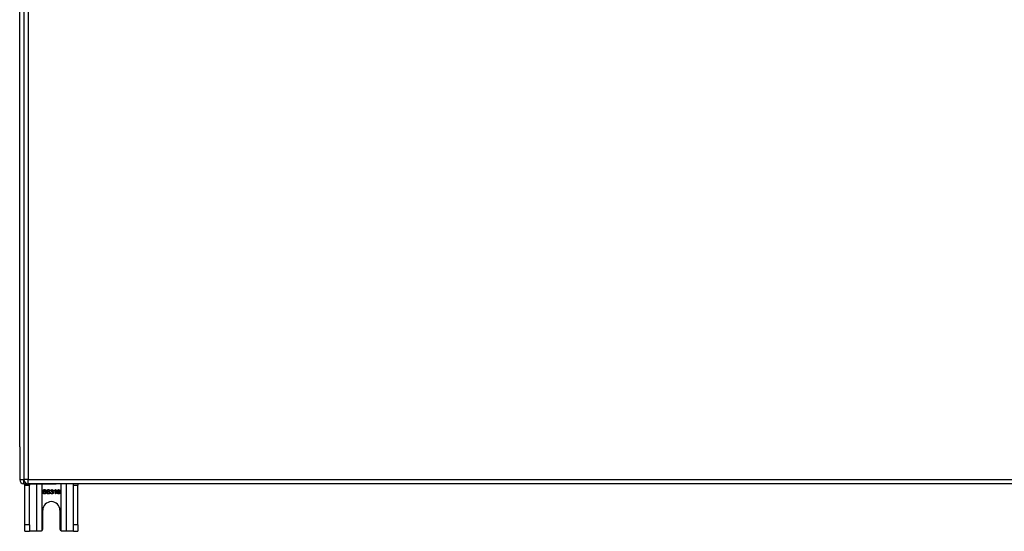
# Model space of a CAD drawing. Header units: inches. Extents: x 14 to 324, y 28 to 153.
# Tile 33 of 91: x 107 to 130, y 79 to 91. Entities that reach past the tile are written whole.
import ezdxf

# ---------------------------------------------------------------- set-up
doc = ezdxf.new("R2010")
doc.units = ezdxf.units.IN
doc.header["$MEASUREMENT"] = 0
doc.layers.add('Visible Edges(ANSI)', color=7, linetype='Continuous', lineweight=25)
doc.layers.add('Visible Tangent Edges(ANSI)', color=7, linetype='Continuous', lineweight=25)

msp = doc.modelspace()

# ---------------------------------------------------------------- linework, layer by layer
at = {"layer": 'Visible Edges(ANSI)'}
for p, q in [((107.158, 101.833), (107.158, 80.113)), ((107.06, 80.886), (107.06, 101.138)), ((107.06, 80.886), (107.06, 80.111)), ((107.159, 80.012), (107.926, 80.012)), ((107.185, 79.981), (107.185, 80.012)), ((107.185, 79.043), (107.185, 79.981)), ((166.862, 80.014), (107.257, 80.014)), ((107.29, 80.012), (107.29, 79.981)), ((107.29, 79.043), (107.29, 79.981)), ((166.961, 80.012), (107.926, 80.012)), ((108.33, 79.981), (108.33, 80.012)), ((108.33, 79.043), (108.33, 79.981)), ((108.435, 80.012), (108.435, 79.981)), ((108.435, 79.043), (108.435, 79.981)), ((107.606, 79.807), (107.619, 79.808)), ((107.683, 79.846), (107.67, 79.845)), ((107.699, 79.807), (107.712, 79.808)), ((107.776, 79.846), (107.764, 79.845)), ((107.792, 79.801), (107.805, 79.803)), ((107.806, 79.847), (107.794, 79.849)), ((107.817, 79.822), (107.818, 79.833)), ((107.879, 79.838), (107.879, 79.85)), ((107.904, 79.774), (107.904, 79.853)), ((107.916, 79.774), (107.904, 79.774)), ((107.908, 79.875), (107.916, 79.875)), ((107.916, 79.875), (107.916, 79.774)), ((108.011, 79.85), (107.999, 79.849)), ((107.607, 78.949), (107.607, 79.387)), ((108.013, 79.387), (108.013, 78.949)), ((107.185, 78.887), (107.185, 79.043)), ((107.29, 79.043), (107.29, 78.887)), ((108.33, 78.887), (108.33, 79.043)), ((108.435, 79.043), (108.435, 78.887)), ((107.185, 78.887), (107.29, 78.887)), ((107.454, 78.887), (107.29, 78.887)), ((107.545, 78.887), (107.454, 78.887)), ((108.166, 78.887), (108.075, 78.887)), ((108.33, 78.887), (108.166, 78.887)), ((108.33, 78.887), (108.435, 78.887))]:
    msp.add_line(p, q, dxfattribs=at)
at = {"layer": 'Visible Edges(ANSI)', "flags": 128}
for points in [[(107.649, 79.773), (107.646, 79.773), (107.642, 79.773), (107.639, 79.773), (107.636, 79.774), (107.634, 79.774), (107.631, 79.775), (107.629, 79.776), (107.626, 79.777), (107.624, 79.778), (107.622, 79.779), (107.62, 79.78), (107.618, 79.782), (107.616, 79.783), (107.615, 79.785), (107.613, 79.787), (107.612, 79.789), (107.611, 79.791), (107.609, 79.793), (107.609, 79.795), (107.608, 79.797), (107.607, 79.799), (107.607, 79.802), (107.606, 79.804), (107.606, 79.807)], [(107.61, 79.849), (107.61, 79.85), (107.61, 79.852), (107.611, 79.854), (107.611, 79.856), (107.612, 79.858), (107.612, 79.859), (107.613, 79.861), (107.614, 79.863), (107.615, 79.864), (107.617, 79.866), (107.618, 79.867), (107.62, 79.869), (107.621, 79.87), (107.623, 79.871), (107.625, 79.872), (107.627, 79.873), (107.629, 79.874), (107.631, 79.874), (107.633, 79.875), (107.636, 79.875), (107.638, 79.876), (107.64, 79.876), (107.643, 79.876), (107.645, 79.876)], [(107.624, 79.827), (107.623, 79.828), (107.622, 79.828), (107.621, 79.829), (107.62, 79.83), (107.619, 79.83), (107.618, 79.831), (107.617, 79.832), (107.616, 79.833), (107.615, 79.834), (107.615, 79.834), (107.614, 79.835), (107.614, 79.836), (107.613, 79.837), (107.612, 79.838), (107.612, 79.839), (107.612, 79.84), (107.611, 79.841), (107.611, 79.842), (107.611, 79.843), (107.61, 79.844), (107.61, 79.845), (107.61, 79.846), (107.61, 79.847), (107.61, 79.849)], [(107.619, 79.808), (107.619, 79.806), (107.619, 79.804), (107.62, 79.802), (107.62, 79.801), (107.621, 79.799), (107.621, 79.798), (107.622, 79.797), (107.623, 79.795), (107.624, 79.794), (107.625, 79.793), (107.626, 79.792), (107.627, 79.791), (107.628, 79.79), (107.63, 79.789), (107.631, 79.788), (107.633, 79.788), (107.635, 79.787), (107.637, 79.786), (107.638, 79.786), (107.64, 79.785), (107.642, 79.785), (107.644, 79.785), (107.646, 79.785), (107.648, 79.785)], [(107.646, 79.865), (107.644, 79.864), (107.642, 79.864), (107.64, 79.864), (107.639, 79.864), (107.637, 79.864), (107.635, 79.863), (107.634, 79.863), (107.633, 79.863), (107.631, 79.862), (107.63, 79.861), (107.629, 79.861), (107.628, 79.86), (107.627, 79.859), (107.627, 79.859), (107.626, 79.858), (107.625, 79.857), (107.625, 79.856), (107.624, 79.855), (107.624, 79.854), (107.623, 79.853), (107.623, 79.852), (107.623, 79.852), (107.623, 79.851), (107.623, 79.85)], [(107.623, 79.85), (107.623, 79.849), (107.623, 79.849), (107.623, 79.848), (107.623, 79.848), (107.623, 79.847), (107.623, 79.847), (107.623, 79.847), (107.623, 79.846), (107.623, 79.846), (107.623, 79.845), (107.624, 79.845), (107.624, 79.845), (107.624, 79.844), (107.624, 79.844), (107.624, 79.843), (107.624, 79.843), (107.625, 79.843), (107.625, 79.842), (107.625, 79.842), (107.625, 79.842), (107.626, 79.842), (107.626, 79.841), (107.626, 79.841), (107.627, 79.841)], [(107.661, 79.816), (107.661, 79.816), (107.66, 79.816), (107.659, 79.817), (107.658, 79.817), (107.656, 79.817), (107.655, 79.818), (107.653, 79.818), (107.652, 79.819), (107.65, 79.819), (107.648, 79.82), (107.646, 79.82), (107.644, 79.821), (107.641, 79.821), (107.639, 79.822), (107.637, 79.822), (107.635, 79.823), (107.633, 79.823), (107.632, 79.824), (107.63, 79.824), (107.629, 79.825), (107.627, 79.825), (107.626, 79.826), (107.625, 79.826), (107.624, 79.827)], [(107.627, 79.841), (107.627, 79.84), (107.628, 79.839), (107.629, 79.839), (107.631, 79.838), (107.632, 79.838), (107.634, 79.837), (107.635, 79.837), (107.637, 79.836), (107.639, 79.835), (107.642, 79.835), (107.644, 79.834), (107.647, 79.834), (107.649, 79.833), (107.652, 79.832), (107.654, 79.832), (107.656, 79.831), (107.658, 79.831), (107.66, 79.83), (107.662, 79.83), (107.664, 79.829), (107.665, 79.829), (107.667, 79.828), (107.668, 79.828), (107.669, 79.827)], [(107.645, 79.876), (107.648, 79.876), (107.651, 79.876), (107.653, 79.876), (107.656, 79.875), (107.658, 79.875), (107.661, 79.874), (107.663, 79.873), (107.665, 79.873), (107.667, 79.872), (107.669, 79.871), (107.671, 79.869), (107.672, 79.868), (107.674, 79.867), (107.675, 79.865), (107.677, 79.864), (107.678, 79.862), (107.679, 79.86), (107.68, 79.858), (107.681, 79.857), (107.682, 79.855), (107.682, 79.853), (107.683, 79.851), (107.683, 79.848), (107.683, 79.846)], [(107.67, 79.845), (107.67, 79.847), (107.67, 79.848), (107.669, 79.85), (107.669, 79.851), (107.669, 79.852), (107.668, 79.854), (107.667, 79.855), (107.667, 79.856), (107.666, 79.857), (107.665, 79.858), (107.664, 79.859), (107.663, 79.86), (107.662, 79.86), (107.661, 79.861), (107.66, 79.862), (107.659, 79.862), (107.657, 79.863), (107.656, 79.863), (107.655, 79.864), (107.653, 79.864), (107.651, 79.864), (107.65, 79.864), (107.648, 79.864), (107.646, 79.865)], [(107.648, 79.785), (107.65, 79.785), (107.652, 79.785), (107.654, 79.785), (107.655, 79.785), (107.657, 79.785), (107.659, 79.786), (107.66, 79.786), (107.662, 79.787), (107.663, 79.787), (107.664, 79.788), (107.666, 79.789), (107.667, 79.789), (107.668, 79.79), (107.669, 79.791), (107.67, 79.792), (107.67, 79.793), (107.671, 79.794), (107.672, 79.795), (107.672, 79.796), (107.672, 79.797), (107.673, 79.798), (107.673, 79.799), (107.673, 79.8), (107.673, 79.802)], [(107.686, 79.803), (107.686, 79.801), (107.686, 79.799), (107.685, 79.797), (107.685, 79.795), (107.684, 79.793), (107.683, 79.791), (107.682, 79.789), (107.681, 79.788), (107.68, 79.786), (107.679, 79.784), (107.677, 79.783), (107.676, 79.781), (107.674, 79.78), (107.672, 79.779), (107.67, 79.778), (107.668, 79.777), (107.666, 79.776), (107.664, 79.775), (107.661, 79.774), (107.659, 79.774), (107.657, 79.773), (107.654, 79.773), (107.652, 79.773), (107.649, 79.773)], [(107.673, 79.802), (107.673, 79.802), (107.673, 79.803), (107.673, 79.804), (107.673, 79.805), (107.673, 79.805), (107.673, 79.806), (107.672, 79.807), (107.672, 79.807), (107.672, 79.808), (107.671, 79.809), (107.671, 79.809), (107.67, 79.81), (107.67, 79.81), (107.669, 79.811), (107.669, 79.811), (107.668, 79.812), (107.668, 79.813), (107.667, 79.813), (107.666, 79.814), (107.665, 79.814), (107.664, 79.814), (107.663, 79.815), (107.662, 79.815), (107.661, 79.816)], [(107.669, 79.827), (107.67, 79.826), (107.672, 79.826), (107.673, 79.825), (107.674, 79.824), (107.675, 79.823), (107.676, 79.823), (107.678, 79.822), (107.678, 79.821), (107.679, 79.82), (107.68, 79.819), (107.681, 79.818), (107.682, 79.817), (107.682, 79.816), (107.683, 79.815), (107.684, 79.814), (107.684, 79.813), (107.685, 79.811), (107.685, 79.81), (107.685, 79.809), (107.685, 79.808), (107.686, 79.807), (107.686, 79.805), (107.686, 79.804), (107.686, 79.803)], [(107.742, 79.773), (107.739, 79.773), (107.736, 79.773), (107.733, 79.773), (107.73, 79.774), (107.727, 79.774), (107.724, 79.775), (107.722, 79.776), (107.719, 79.777), (107.717, 79.778), (107.715, 79.779), (107.713, 79.78), (107.711, 79.782), (107.709, 79.783), (107.708, 79.785), (107.706, 79.787), (107.705, 79.789), (107.704, 79.791), (107.703, 79.793), (107.702, 79.795), (107.701, 79.797), (107.7, 79.799), (107.7, 79.802), (107.7, 79.804), (107.699, 79.807)], [(107.703, 79.849), (107.703, 79.85), (107.703, 79.852), (107.704, 79.854), (107.704, 79.856), (107.705, 79.858), (107.706, 79.859), (107.707, 79.861), (107.708, 79.863), (107.709, 79.864), (107.71, 79.866), (107.711, 79.867), (107.713, 79.869), (107.714, 79.87), (107.716, 79.871), (107.718, 79.872), (107.72, 79.873), (107.722, 79.874), (107.724, 79.874), (107.727, 79.875), (107.729, 79.875), (107.731, 79.876), (107.734, 79.876), (107.736, 79.876), (107.739, 79.876)], [(107.717, 79.827), (107.716, 79.828), (107.715, 79.828), (107.714, 79.829), (107.713, 79.83), (107.712, 79.83), (107.711, 79.831), (107.71, 79.832), (107.709, 79.833), (107.709, 79.834), (107.708, 79.834), (107.707, 79.835), (107.707, 79.836), (107.706, 79.837), (107.706, 79.838), (107.705, 79.839), (107.705, 79.84), (107.704, 79.841), (107.704, 79.842), (107.704, 79.843), (107.704, 79.844), (107.703, 79.845), (107.703, 79.846), (107.703, 79.847), (107.703, 79.849)], [(107.712, 79.808), (107.712, 79.806), (107.713, 79.804), (107.713, 79.802), (107.713, 79.801), (107.714, 79.799), (107.715, 79.798), (107.715, 79.797), (107.716, 79.795), (107.717, 79.794), (107.718, 79.793), (107.719, 79.792), (107.72, 79.791), (107.722, 79.79), (107.723, 79.789), (107.725, 79.788), (107.726, 79.788), (107.728, 79.787), (107.73, 79.786), (107.732, 79.786), (107.733, 79.785), (107.735, 79.785), (107.737, 79.785), (107.739, 79.785), (107.742, 79.785)], [(107.739, 79.865), (107.737, 79.864), (107.735, 79.864), (107.733, 79.864), (107.732, 79.864), (107.73, 79.864), (107.729, 79.863), (107.727, 79.863), (107.726, 79.863), (107.725, 79.862), (107.723, 79.861), (107.722, 79.861), (107.721, 79.86), (107.721, 79.859), (107.72, 79.859), (107.719, 79.858), (107.718, 79.857), (107.718, 79.856), (107.717, 79.855), (107.717, 79.854), (107.717, 79.853), (107.716, 79.852), (107.716, 79.852), (107.716, 79.851), (107.716, 79.85)], [(107.716, 79.85), (107.716, 79.849), (107.716, 79.849), (107.716, 79.848), (107.716, 79.848), (107.716, 79.847), (107.716, 79.847), (107.716, 79.847), (107.716, 79.846), (107.716, 79.846), (107.717, 79.845), (107.717, 79.845), (107.717, 79.845), (107.717, 79.844), (107.717, 79.844), (107.717, 79.843), (107.718, 79.843), (107.718, 79.843), (107.718, 79.842), (107.718, 79.842), (107.719, 79.842), (107.719, 79.842), (107.719, 79.841), (107.72, 79.841), (107.72, 79.841)], [(107.755, 79.816), (107.754, 79.816), (107.753, 79.816), (107.752, 79.817), (107.751, 79.817), (107.75, 79.817), (107.748, 79.818), (107.747, 79.818), (107.745, 79.819), (107.743, 79.819), (107.741, 79.82), (107.739, 79.82), (107.737, 79.821), (107.735, 79.821), (107.732, 79.822), (107.73, 79.822), (107.728, 79.823), (107.727, 79.823), (107.725, 79.824), (107.723, 79.824), (107.722, 79.825), (107.721, 79.825), (107.719, 79.826), (107.718, 79.826), (107.717, 79.827)], [(107.72, 79.841), (107.721, 79.84), (107.721, 79.839), (107.723, 79.839), (107.724, 79.838), (107.725, 79.838), (107.727, 79.837), (107.729, 79.837), (107.73, 79.836), (107.733, 79.835), (107.735, 79.835), (107.737, 79.834), (107.74, 79.834), (107.743, 79.833), (107.745, 79.832), (107.747, 79.832), (107.75, 79.831), (107.752, 79.831), (107.754, 79.83), (107.755, 79.83), (107.757, 79.829), (107.758, 79.829), (107.76, 79.828), (107.761, 79.828), (107.762, 79.827)], [(107.739, 79.876), (107.741, 79.876), (107.744, 79.876), (107.746, 79.876), (107.749, 79.875), (107.751, 79.875), (107.754, 79.874), (107.756, 79.873), (107.758, 79.873), (107.76, 79.872), (107.762, 79.871), (107.764, 79.869), (107.766, 79.868), (107.767, 79.867), (107.769, 79.865), (107.77, 79.864), (107.771, 79.862), (107.772, 79.86), (107.773, 79.858), (107.774, 79.857), (107.775, 79.855), (107.775, 79.853), (107.776, 79.851), (107.776, 79.848), (107.776, 79.846)], [(107.764, 79.845), (107.763, 79.847), (107.763, 79.848), (107.763, 79.85), (107.762, 79.851), (107.762, 79.852), (107.761, 79.854), (107.761, 79.855), (107.76, 79.856), (107.759, 79.857), (107.758, 79.858), (107.758, 79.859), (107.757, 79.86), (107.756, 79.86), (107.754, 79.861), (107.753, 79.862), (107.752, 79.862), (107.751, 79.863), (107.749, 79.863), (107.748, 79.864), (107.746, 79.864), (107.744, 79.864), (107.743, 79.864), (107.741, 79.864), (107.739, 79.865)], [(107.779, 79.803), (107.779, 79.801), (107.779, 79.799), (107.778, 79.797), (107.778, 79.795), (107.777, 79.793), (107.777, 79.791), (107.776, 79.789), (107.775, 79.788), (107.773, 79.786), (107.772, 79.784), (107.771, 79.783), (107.769, 79.781), (107.767, 79.78), (107.765, 79.779), (107.763, 79.778), (107.761, 79.777), (107.759, 79.776), (107.757, 79.775), (107.755, 79.774), (107.752, 79.774), (107.75, 79.773), (107.747, 79.773), (107.745, 79.773), (107.742, 79.773)], [(107.742, 79.785), (107.743, 79.785), (107.745, 79.785), (107.747, 79.785), (107.749, 79.785), (107.75, 79.785), (107.752, 79.786), (107.753, 79.786), (107.755, 79.787), (107.756, 79.787), (107.758, 79.788), (107.759, 79.789), (107.76, 79.789), (107.761, 79.79), (107.762, 79.791), (107.763, 79.792), (107.764, 79.793), (107.764, 79.794), (107.765, 79.795), (107.765, 79.796), (107.766, 79.797), (107.766, 79.798), (107.766, 79.799), (107.766, 79.8), (107.766, 79.802)], [(107.766, 79.802), (107.766, 79.802), (107.766, 79.803), (107.766, 79.804), (107.766, 79.805), (107.766, 79.805), (107.766, 79.806), (107.765, 79.807), (107.765, 79.807), (107.765, 79.808), (107.765, 79.809), (107.764, 79.809), (107.764, 79.81), (107.763, 79.81), (107.763, 79.811), (107.762, 79.811), (107.761, 79.812), (107.761, 79.813), (107.76, 79.813), (107.759, 79.814), (107.758, 79.814), (107.758, 79.814), (107.757, 79.815), (107.756, 79.815), (107.755, 79.816)], [(107.762, 79.827), (107.764, 79.826), (107.765, 79.826), (107.766, 79.825), (107.767, 79.824), (107.769, 79.823), (107.77, 79.823), (107.771, 79.822), (107.772, 79.821), (107.773, 79.82), (107.773, 79.819), (107.774, 79.818), (107.775, 79.817), (107.776, 79.816), (107.776, 79.815), (107.777, 79.814), (107.777, 79.813), (107.778, 79.811), (107.778, 79.81), (107.778, 79.809), (107.779, 79.808), (107.779, 79.807), (107.779, 79.805), (107.779, 79.804), (107.779, 79.803)], [(107.824, 79.773), (107.822, 79.773), (107.82, 79.773), (107.818, 79.773), (107.816, 79.774), (107.814, 79.774), (107.812, 79.775), (107.81, 79.775), (107.809, 79.776), (107.807, 79.777), (107.805, 79.778), (107.804, 79.779), (107.802, 79.781), (107.801, 79.782), (107.8, 79.783), (107.798, 79.785), (107.797, 79.786), (107.796, 79.788), (107.795, 79.79), (107.795, 79.791), (107.794, 79.793), (107.793, 79.795), (107.793, 79.797), (107.793, 79.799), (107.792, 79.801)], [(107.794, 79.849), (107.794, 79.851), (107.794, 79.853), (107.795, 79.855), (107.796, 79.857), (107.796, 79.858), (107.797, 79.86), (107.798, 79.861), (107.799, 79.863), (107.8, 79.864), (107.801, 79.866), (107.803, 79.867), (107.804, 79.868), (107.805, 79.869), (107.807, 79.87), (107.808, 79.871), (107.81, 79.872), (107.811, 79.873), (107.813, 79.873), (107.814, 79.874), (107.816, 79.874), (107.818, 79.874), (107.82, 79.875), (107.822, 79.875), (107.824, 79.875)], [(107.805, 79.803), (107.805, 79.801), (107.805, 79.799), (107.806, 79.798), (107.806, 79.796), (107.807, 79.795), (107.807, 79.794), (107.808, 79.792), (107.809, 79.791), (107.809, 79.79), (107.81, 79.789), (107.811, 79.788), (107.812, 79.788), (107.813, 79.787), (107.814, 79.786), (107.814, 79.785), (107.815, 79.785), (107.816, 79.784), (107.817, 79.784), (107.818, 79.784), (107.82, 79.783), (107.821, 79.783), (107.822, 79.783), (107.823, 79.783), (107.824, 79.783)], [(107.824, 79.865), (107.823, 79.865), (107.822, 79.865), (107.82, 79.864), (107.819, 79.864), (107.818, 79.864), (107.817, 79.864), (107.816, 79.863), (107.815, 79.863), (107.814, 79.862), (107.814, 79.862), (107.813, 79.861), (107.812, 79.86), (107.811, 79.859), (107.81, 79.859), (107.81, 79.858), (107.809, 79.857), (107.809, 79.856), (107.808, 79.855), (107.808, 79.853), (107.807, 79.852), (107.807, 79.851), (107.806, 79.85), (107.806, 79.848), (107.806, 79.847)], [(107.825, 79.823), (107.825, 79.823), (107.825, 79.823), (107.824, 79.823), (107.824, 79.823), (107.824, 79.823), (107.823, 79.823), (107.823, 79.823), (107.823, 79.823), (107.822, 79.823), (107.822, 79.823), (107.822, 79.823), (107.821, 79.823), (107.821, 79.823), (107.821, 79.823), (107.82, 79.823), (107.82, 79.823), (107.819, 79.823), (107.819, 79.822), (107.819, 79.822), (107.818, 79.822), (107.818, 79.822), (107.817, 79.822), (107.817, 79.822), (107.817, 79.822)], [(107.818, 79.833), (107.818, 79.833), (107.818, 79.833), (107.818, 79.833), (107.818, 79.833), (107.818, 79.832), (107.818, 79.832), (107.819, 79.832), (107.819, 79.832), (107.819, 79.832), (107.819, 79.832), (107.819, 79.832), (107.819, 79.832), (107.819, 79.832), (107.819, 79.832), (107.819, 79.832), (107.819, 79.832), (107.819, 79.832), (107.819, 79.832), (107.82, 79.832), (107.82, 79.832), (107.82, 79.832), (107.82, 79.832), (107.82, 79.832), (107.82, 79.832)], [(107.82, 79.832), (107.821, 79.832), (107.822, 79.833), (107.824, 79.833), (107.825, 79.833), (107.826, 79.833), (107.827, 79.833), (107.828, 79.834), (107.83, 79.834), (107.831, 79.835), (107.832, 79.835), (107.833, 79.836), (107.834, 79.837), (107.835, 79.837), (107.836, 79.838), (107.837, 79.839), (107.837, 79.84), (107.838, 79.841), (107.839, 79.842), (107.839, 79.843), (107.84, 79.844), (107.84, 79.845), (107.84, 79.846), (107.84, 79.848), (107.84, 79.849)], [(107.824, 79.875), (107.826, 79.875), (107.828, 79.875), (107.83, 79.874), (107.831, 79.874), (107.833, 79.873), (107.835, 79.873), (107.837, 79.872), (107.839, 79.871), (107.84, 79.87), (107.842, 79.869), (107.843, 79.868), (107.845, 79.867), (107.846, 79.866), (107.847, 79.865), (107.848, 79.863), (107.849, 79.862), (107.85, 79.86), (107.851, 79.859), (107.851, 79.857), (107.852, 79.856), (107.852, 79.854), (107.853, 79.852), (107.853, 79.851), (107.853, 79.849)], [(107.84, 79.849), (107.84, 79.85), (107.84, 79.851), (107.84, 79.852), (107.84, 79.853), (107.839, 79.854), (107.839, 79.855), (107.839, 79.856), (107.838, 79.857), (107.838, 79.858), (107.837, 79.859), (107.836, 79.86), (107.836, 79.86), (107.835, 79.861), (107.834, 79.862), (107.833, 79.862), (107.832, 79.863), (107.831, 79.863), (107.83, 79.864), (107.829, 79.864), (107.828, 79.864), (107.827, 79.864), (107.826, 79.865), (107.825, 79.865), (107.824, 79.865)], [(107.858, 79.804), (107.858, 79.802), (107.858, 79.8), (107.857, 79.798), (107.857, 79.796), (107.856, 79.794), (107.855, 79.792), (107.855, 79.79), (107.854, 79.788), (107.852, 79.787), (107.851, 79.785), (107.85, 79.783), (107.848, 79.782), (107.847, 79.78), (107.845, 79.779), (107.843, 79.778), (107.841, 79.777), (107.839, 79.776), (107.837, 79.775), (107.835, 79.774), (107.833, 79.774), (107.831, 79.773), (107.829, 79.773), (107.826, 79.773), (107.824, 79.773)], [(107.824, 79.783), (107.826, 79.783), (107.827, 79.783), (107.828, 79.783), (107.83, 79.784), (107.831, 79.784), (107.832, 79.784), (107.833, 79.785), (107.835, 79.786), (107.836, 79.786), (107.837, 79.787), (107.838, 79.788), (107.839, 79.789), (107.84, 79.79), (107.841, 79.791), (107.841, 79.792), (107.842, 79.793), (107.843, 79.794), (107.843, 79.796), (107.844, 79.797), (107.844, 79.798), (107.844, 79.8), (107.845, 79.801), (107.845, 79.802), (107.845, 79.804)], [(107.845, 79.804), (107.845, 79.805), (107.845, 79.807), (107.844, 79.808), (107.844, 79.809), (107.844, 79.81), (107.843, 79.811), (107.843, 79.813), (107.842, 79.814), (107.842, 79.815), (107.841, 79.816), (107.84, 79.817), (107.839, 79.818), (107.838, 79.819), (107.837, 79.819), (107.836, 79.82), (107.835, 79.821), (107.834, 79.821), (107.833, 79.822), (107.832, 79.822), (107.831, 79.823), (107.829, 79.823), (107.828, 79.823), (107.827, 79.823), (107.825, 79.823)], [(107.853, 79.849), (107.853, 79.848), (107.853, 79.847), (107.853, 79.846), (107.853, 79.845), (107.852, 79.844), (107.852, 79.843), (107.852, 79.842), (107.851, 79.841), (107.851, 79.84), (107.851, 79.839), (107.85, 79.838), (107.849, 79.837), (107.849, 79.836), (107.848, 79.835), (107.848, 79.835), (107.847, 79.834), (107.846, 79.833), (107.845, 79.832), (107.844, 79.832), (107.843, 79.831), (107.842, 79.83), (107.841, 79.83), (107.84, 79.829), (107.839, 79.829)], [(107.839, 79.829), (107.841, 79.828), (107.842, 79.828), (107.843, 79.827), (107.845, 79.827), (107.846, 79.826), (107.847, 79.825), (107.848, 79.825), (107.849, 79.824), (107.85, 79.823), (107.851, 79.822), (107.852, 79.821), (107.853, 79.82), (107.854, 79.819), (107.854, 79.818), (107.855, 79.817), (107.856, 79.815), (107.856, 79.814), (107.857, 79.813), (107.857, 79.812), (107.857, 79.81), (107.857, 79.809), (107.858, 79.807), (107.858, 79.806), (107.858, 79.804)], [(107.879, 79.85), (107.881, 79.851), (107.883, 79.851), (107.884, 79.852), (107.886, 79.853), (107.887, 79.854), (107.889, 79.855), (107.89, 79.856), (107.892, 79.857), (107.893, 79.858), (107.895, 79.859), (107.896, 79.86), (107.897, 79.861), (107.899, 79.863), (107.9, 79.864), (107.901, 79.865), (107.902, 79.866), (107.903, 79.867), (107.904, 79.868), (107.905, 79.869), (107.906, 79.87), (107.906, 79.872), (107.907, 79.873), (107.908, 79.874), (107.908, 79.875)], [(107.904, 79.853), (107.903, 79.852), (107.902, 79.851), (107.901, 79.851), (107.901, 79.85), (107.9, 79.849), (107.899, 79.848), (107.898, 79.848), (107.897, 79.847), (107.896, 79.846), (107.895, 79.846), (107.893, 79.845), (107.892, 79.844), (107.891, 79.844), (107.89, 79.843), (107.889, 79.842), (107.888, 79.842), (107.886, 79.841), (107.885, 79.841), (107.884, 79.84), (107.883, 79.84), (107.882, 79.839), (107.881, 79.839), (107.88, 79.838), (107.879, 79.838)], [(107.947, 79.821), (107.947, 79.824), (107.947, 79.826), (107.947, 79.828), (107.947, 79.83), (107.948, 79.833), (107.948, 79.835), (107.948, 79.837), (107.948, 79.839), (107.949, 79.841), (107.949, 79.843), (107.949, 79.844), (107.95, 79.846), (107.95, 79.848), (107.951, 79.85), (107.951, 79.851), (107.952, 79.853), (107.952, 79.854), (107.953, 79.856), (107.954, 79.857), (107.955, 79.859), (107.955, 79.86), (107.956, 79.861), (107.957, 79.862), (107.958, 79.863)], [(107.982, 79.773), (107.979, 79.773), (107.977, 79.773), (107.974, 79.773), (107.972, 79.774), (107.97, 79.775), (107.968, 79.776), (107.966, 79.777), (107.964, 79.778), (107.962, 79.779), (107.96, 79.781), (107.958, 79.782), (107.957, 79.784), (107.955, 79.786), (107.954, 79.788), (107.952, 79.791), (107.951, 79.793), (107.95, 79.796), (107.949, 79.799), (107.949, 79.802), (107.948, 79.806), (107.948, 79.809), (107.947, 79.813), (107.947, 79.817), (107.947, 79.821)], [(107.958, 79.863), (107.959, 79.864), (107.959, 79.865), (107.96, 79.866), (107.961, 79.867), (107.962, 79.868), (107.963, 79.868), (107.964, 79.869), (107.965, 79.87), (107.966, 79.87), (107.967, 79.871), (107.968, 79.871), (107.969, 79.872), (107.97, 79.872), (107.971, 79.873), (107.972, 79.873), (107.973, 79.874), (107.974, 79.874), (107.975, 79.874), (107.977, 79.874), (107.978, 79.874), (107.979, 79.875), (107.98, 79.875), (107.982, 79.875), (107.983, 79.875)], [(107.972, 79.861), (107.971, 79.861), (107.97, 79.86), (107.969, 79.859), (107.968, 79.858), (107.967, 79.857), (107.967, 79.856), (107.966, 79.855), (107.965, 79.854), (107.965, 79.853), (107.964, 79.852), (107.963, 79.85), (107.963, 79.849), (107.962, 79.848), (107.962, 79.846), (107.961, 79.845), (107.961, 79.843), (107.961, 79.841), (107.96, 79.839), (107.96, 79.837), (107.96, 79.835), (107.96, 79.833), (107.959, 79.831), (107.959, 79.828), (107.959, 79.826)], [(107.959, 79.826), (107.96, 79.827), (107.961, 79.828), (107.962, 79.829), (107.962, 79.83), (107.963, 79.831), (107.964, 79.832), (107.965, 79.833), (107.966, 79.833), (107.967, 79.834), (107.968, 79.835), (107.969, 79.835), (107.97, 79.836), (107.971, 79.837), (107.972, 79.837), (107.973, 79.837), (107.974, 79.838), (107.976, 79.838), (107.977, 79.838), (107.978, 79.839), (107.979, 79.839), (107.98, 79.839), (107.981, 79.839), (107.982, 79.839), (107.984, 79.839)], [(107.981, 79.828), (107.98, 79.828), (107.978, 79.828), (107.977, 79.828), (107.976, 79.828), (107.975, 79.827), (107.973, 79.827), (107.972, 79.826), (107.971, 79.826), (107.97, 79.825), (107.969, 79.824), (107.968, 79.823), (107.967, 79.822), (107.966, 79.821), (107.965, 79.82), (107.964, 79.819), (107.964, 79.818), (107.963, 79.817), (107.963, 79.816), (107.962, 79.814), (107.962, 79.813), (107.962, 79.811), (107.961, 79.81), (107.961, 79.808), (107.961, 79.807)], [(107.961, 79.807), (107.961, 79.805), (107.961, 79.804), (107.962, 79.802), (107.962, 79.801), (107.962, 79.799), (107.963, 79.798), (107.963, 79.796), (107.964, 79.795), (107.965, 79.793), (107.965, 79.792), (107.966, 79.791), (107.967, 79.79), (107.968, 79.789), (107.969, 79.788), (107.97, 79.787), (107.971, 79.786), (107.973, 79.785), (107.974, 79.785), (107.975, 79.784), (107.976, 79.784), (107.978, 79.783), (107.979, 79.783), (107.98, 79.783), (107.981, 79.783)], [(107.982, 79.865), (107.982, 79.865), (107.981, 79.865), (107.981, 79.865), (107.98, 79.865), (107.98, 79.865), (107.979, 79.865), (107.979, 79.864), (107.978, 79.864), (107.978, 79.864), (107.978, 79.864), (107.977, 79.864), (107.977, 79.864), (107.976, 79.864), (107.976, 79.864), (107.975, 79.863), (107.975, 79.863), (107.975, 79.863), (107.974, 79.863), (107.974, 79.863), (107.973, 79.862), (107.973, 79.862), (107.973, 79.862), (107.972, 79.862), (107.972, 79.861)], [(108, 79.806), (108, 79.808), (108, 79.809), (108, 79.811), (108, 79.813), (108, 79.814), (107.999, 79.815), (107.999, 79.817), (107.998, 79.818), (107.997, 79.819), (107.997, 79.82), (107.996, 79.821), (107.995, 79.822), (107.994, 79.823), (107.993, 79.824), (107.992, 79.825), (107.991, 79.826), (107.99, 79.826), (107.989, 79.827), (107.988, 79.827), (107.986, 79.828), (107.985, 79.828), (107.984, 79.828), (107.982, 79.828), (107.981, 79.828)], [(107.981, 79.783), (107.983, 79.783), (107.984, 79.783), (107.985, 79.783), (107.986, 79.784), (107.988, 79.784), (107.989, 79.784), (107.99, 79.785), (107.991, 79.786), (107.992, 79.786), (107.993, 79.787), (107.994, 79.788), (107.995, 79.789), (107.996, 79.79), (107.997, 79.791), (107.997, 79.793), (107.998, 79.794), (107.999, 79.795), (107.999, 79.797), (108, 79.798), (108, 79.799), (108, 79.801), (108, 79.803), (108, 79.804), (108, 79.806)], [(107.995, 79.859), (107.994, 79.86), (107.994, 79.86), (107.993, 79.861), (107.993, 79.861), (107.992, 79.861), (107.992, 79.862), (107.991, 79.862), (107.991, 79.862), (107.99, 79.863), (107.99, 79.863), (107.989, 79.863), (107.989, 79.863), (107.988, 79.864), (107.988, 79.864), (107.987, 79.864), (107.987, 79.864), (107.986, 79.864), (107.986, 79.864), (107.985, 79.865), (107.985, 79.865), (107.984, 79.865), (107.983, 79.865), (107.983, 79.865), (107.982, 79.865)], [(108.013, 79.807), (108.013, 79.805), (108.013, 79.802), (108.013, 79.8), (108.012, 79.798), (108.012, 79.796), (108.011, 79.794), (108.01, 79.791), (108.009, 79.789), (108.008, 79.787), (108.007, 79.786), (108.006, 79.784), (108.004, 79.782), (108.003, 79.781), (108.001, 79.779), (108, 79.778), (107.998, 79.777), (107.996, 79.776), (107.994, 79.775), (107.992, 79.774), (107.99, 79.774), (107.988, 79.773), (107.986, 79.773), (107.984, 79.773), (107.982, 79.773)], [(107.983, 79.875), (107.985, 79.875), (107.987, 79.875), (107.989, 79.874), (107.99, 79.874), (107.992, 79.874), (107.994, 79.873), (107.995, 79.873), (107.997, 79.872), (107.998, 79.871), (108, 79.87), (108.001, 79.869), (108.002, 79.868), (108.004, 79.867), (108.005, 79.866), (108.006, 79.865), (108.007, 79.863), (108.008, 79.862), (108.008, 79.86), (108.009, 79.859), (108.01, 79.857), (108.01, 79.855), (108.011, 79.854), (108.011, 79.852), (108.011, 79.85)], [(107.984, 79.839), (107.986, 79.839), (107.988, 79.839), (107.989, 79.839), (107.991, 79.838), (107.993, 79.838), (107.995, 79.837), (107.997, 79.836), (107.998, 79.835), (108, 79.834), (108.001, 79.833), (108.003, 79.832), (108.004, 79.83), (108.006, 79.829), (108.007, 79.827), (108.008, 79.825), (108.009, 79.824), (108.01, 79.822), (108.011, 79.82), (108.012, 79.818), (108.012, 79.816), (108.013, 79.814), (108.013, 79.812), (108.013, 79.809), (108.013, 79.807)], [(107.999, 79.849), (107.999, 79.849), (107.999, 79.85), (107.999, 79.851), (107.999, 79.851), (107.998, 79.852), (107.998, 79.852), (107.998, 79.853), (107.998, 79.853), (107.998, 79.854), (107.998, 79.854), (107.997, 79.855), (107.997, 79.855), (107.997, 79.856), (107.997, 79.856), (107.997, 79.856), (107.996, 79.857), (107.996, 79.857), (107.996, 79.858), (107.996, 79.858), (107.995, 79.858), (107.995, 79.859), (107.995, 79.859), (107.995, 79.859), (107.995, 79.859)], [(107.589, 78.905), (107.587, 78.904), (107.586, 78.902), (107.584, 78.901), (107.582, 78.9), (107.581, 78.899), (107.579, 78.897), (107.577, 78.896), (107.576, 78.895), (107.574, 78.894), (107.572, 78.893), (107.57, 78.892), (107.568, 78.892), (107.566, 78.891), (107.564, 78.89), (107.562, 78.89), (107.56, 78.889), (107.558, 78.889), (107.556, 78.888), (107.554, 78.888), (107.552, 78.887), (107.55, 78.887), (107.549, 78.887), (107.547, 78.887), (107.545, 78.887)], [(108.075, 78.887), (108.073, 78.887), (108.071, 78.887), (108.069, 78.887), (108.067, 78.887), (108.065, 78.888), (108.063, 78.888), (108.061, 78.889), (108.059, 78.889), (108.057, 78.89), (108.055, 78.89), (108.053, 78.891), (108.051, 78.892), (108.049, 78.892), (108.048, 78.893), (108.046, 78.894), (108.044, 78.895), (108.042, 78.896), (108.04, 78.897), (108.039, 78.899), (108.037, 78.9), (108.035, 78.901), (108.034, 78.902), (108.032, 78.904), (108.031, 78.905)]]:
    msp.add_lwpolyline(points, dxfattribs=at)
at = {"layer": 'Visible Edges(ANSI)'}
for centre, radius, start, end in [((107.159, 80.111), 0.099, 180, 270), ((107.257, 80.113), 0.099, 180, 270), ((107.81, 79.387), 0.203, 0, 180), ((107.545, 78.949), 0.062, 314.9335, 0), ((108.075, 78.949), 0.062, 180, 225.0665)]:
    msp.add_arc(centre, radius, start, end, dxfattribs=at)
at = {"layer": 'Visible Tangent Edges(ANSI)'}
for p, q in [((107.257, 101.833), (107.257, 80.113)), ((107.158, 80.111), (107.06, 80.111)), ((107.257, 80.113), (107.158, 80.113)), ((107.159, 80.012), (107.159, 80.103)), ((107.185, 79.981), (107.29, 79.981)), ((107.257, 80.014), (107.257, 80.113)), ((107.257, 80.113), (166.862, 80.113)), ((107.454, 80.012), (107.454, 78.887)), ((107.589, 78.905), (107.589, 80.012)), ((108.031, 80.012), (108.031, 78.905)), ((108.166, 78.887), (108.166, 80.012)), ((108.33, 79.981), (108.435, 79.981)), ((107.29, 79.043), (107.185, 79.043)), ((108.435, 79.043), (108.33, 79.043))]:
    msp.add_line(p, q, dxfattribs=at)

doc.saveas('drawing.dxf')
